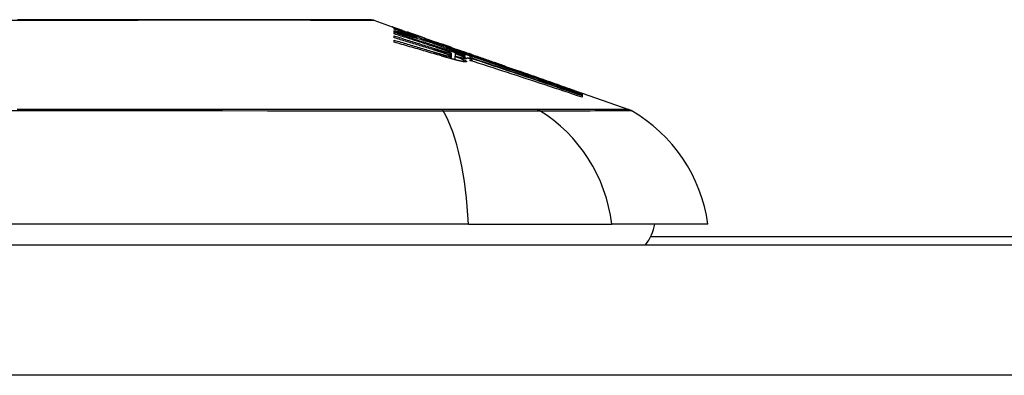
# Model space of a CAD drawing. Header units: inches. Extents: x 11 to 342, y 26 to 169.
# Tile 114 of 218: x 46.51 to 47.257, y 169.082 to 169.351. Entities that reach past the tile are written whole.
import ezdxf

# ---------------------------------------------------------------- set-up
doc = ezdxf.new("R2010")
doc.units = ezdxf.units.IN
doc.header["$MEASUREMENT"] = 0
doc.layers.add('Visible Edges(ANSI)', color=7, linetype='Continuous', lineweight=25)
doc.layers.add('Visible Tangent Edges(ANSI)', color=7, linetype='Continuous', lineweight=25)

msp = doc.modelspace()

# ---------------------------------------------------------------- linework, layer by layer
at = {"layer": 'Visible Edges(ANSI)'}
for p, q in [((46.77872, 169.35095), (46.79553, 169.34506)), ((46.79419, 169.34433), (46.79419, 169.34495)), ((46.79419, 169.34207), (46.79419, 169.34316)), ((46.79419, 169.34066), (46.79419, 169.34179)), ((46.80061, 169.34326), (46.80414, 169.34201)), ((46.80382, 169.34209), (46.80382, 169.34168)), ((46.79419, 169.3377), (46.79419, 169.33906)), ((46.79419, 169.33433), (46.79419, 169.33585)), ((46.81076, 169.33949), (46.81076, 169.33919)), ((46.81107, 169.33808), (46.81107, 169.33724)), ((46.81739, 169.33687), (46.81739, 169.33741)), ((46.82236, 169.33458), (46.82236, 169.33386)), ((46.83023, 169.33292), (46.82671, 169.33415)), ((46.82671, 169.33415), (46.82671, 169.33395)), ((46.82671, 169.33395), (46.82671, 169.33365)), ((46.83375, 169.33035), (46.83375, 169.32965)), ((46.83783, 169.33023), (46.84105, 169.32912)), ((46.8381, 169.33011), (46.8381, 169.3298)), ((46.85003, 169.32457), (46.84434, 169.32666)), ((46.84615, 169.32735), (46.85073, 169.32574)), ((46.83758, 169.32604), (46.83758, 169.3236)), ((46.83758, 169.3236), (46.83758, 169.32174)), ((46.84028, 169.32367), (46.84028, 169.32102)), ((46.84048, 169.32578), (46.84048, 169.32576)), ((46.84048, 169.32576), (46.84048, 169.32362)), ((46.84773, 169.32635), (46.84773, 169.3259)), ((46.84773, 169.32521), (46.84773, 169.32447)), ((46.84773, 169.32416), (46.84773, 169.3234)), ((46.8499, 169.32244), (46.85187, 169.3218)), ((46.85187, 169.32389), (46.85003, 169.32457)), ((46.8508, 169.32572), (46.85073, 169.32574)), ((46.85187, 169.32262), (46.85187, 169.32389)), ((46.85187, 169.3218), (46.85187, 169.3224)), ((46.85187, 169.3218), (46.85187, 169.32156)), ((46.852, 169.32436), (46.852, 169.32504)), ((46.852, 169.32436), (46.852, 169.32419)), ((46.85332, 169.32479), (46.85332, 169.32476)), ((46.85332, 169.32056), (46.85332, 169.31996)), ((46.87876, 169.31593), (46.88932, 169.31223)), ((46.93457, 169.29624), (46.93457, 169.29572)), ((46.9368, 169.29562), (46.97226, 169.28321)), ((46.9368, 169.29561), (46.9368, 169.29495)), ((46.93681, 169.29544), (46.9368, 169.29495)), ((46.9368, 169.29486), (46.9368, 169.29395)), ((46.9368, 169.29382), (46.9368, 169.29256)), ((46.93681, 169.29546), (46.93681, 169.29545)), ((46.93681, 169.29545), (46.93681, 169.29544)), ((46.8506, 169.1963), (45.99322, 169.1963)), ((46.8506, 169.1963), (46.95939, 169.1963)), ((47.03215, 169.1963), (46.95939, 169.1963)), ((47.92191, 169.18655), (46.98862, 169.18655)), ((10.61941, 169.18055), (82.22441, 169.18055))]:
    msp.add_line(p, q, dxfattribs=at)
at = {"layer": 'Visible Edges(ANSI)', "flags": 128}
for points in [[(46.77711, 169.35122), (46.77668, 169.35122), (46.77539, 169.35123), (46.77326, 169.35123), (46.77029, 169.35124), (46.76649, 169.35125), (46.76185, 169.35126), (46.75637, 169.35128), (46.75008, 169.35129), (46.74299, 169.35131), (46.73513, 169.35133), (46.72653, 169.35134), (46.71723, 169.35136), (46.70724, 169.35138), (46.69655, 169.35139), (46.6852, 169.3514), (46.67322, 169.35141), (46.66063, 169.3514), (46.64746, 169.35139), (46.63375, 169.35138), (46.61955, 169.35136), (46.60484, 169.35134), (46.58967, 169.35133), (46.57407, 169.35131), (46.55812, 169.35129), (46.54188, 169.35128), (46.52538, 169.35126), (46.50862, 169.35125)], [(46.79698, 169.34421), (46.79639, 169.34444), (46.79584, 169.34466), (46.79534, 169.34486), (46.79488, 169.34504), (46.79447, 169.3452), (46.79411, 169.34535), (46.7938, 169.34548), (46.79354, 169.34559), (46.79332, 169.34568), (46.79315, 169.34576), (46.79301, 169.34583), (46.79292, 169.34588), (46.79286, 169.34591), (46.79284, 169.34593), (46.79286, 169.34594), (46.79291, 169.34593), (46.793, 169.34591), (46.79313, 169.34587), (46.79331, 169.34582), (46.79353, 169.34575), (46.79379, 169.34566), (46.7941, 169.34556), (46.79446, 169.34544), (46.79486, 169.3453)], [(46.79419, 169.34495), (46.79526, 169.34456), (46.79634, 169.34416), (46.79742, 169.34376), (46.7985, 169.34337), (46.79959, 169.34297), (46.80068, 169.34257), (46.80178, 169.34216), (46.80289, 169.34175), (46.804, 169.34134), (46.80513, 169.34093), (46.80626, 169.34051), (46.80741, 169.34009), (46.80857, 169.33966), (46.80974, 169.33923), (46.81093, 169.3388), (46.81213, 169.33835), (46.81334, 169.33791), (46.81457, 169.33745), (46.81582, 169.33699), (46.81709, 169.33653), (46.81838, 169.33605), (46.81968, 169.33557), (46.82101, 169.33508), (46.82236, 169.33458)], [(46.81107, 169.33808), (46.81034, 169.33835), (46.80961, 169.33862), (46.80888, 169.33889), (46.80815, 169.33916), (46.80743, 169.33943), (46.80671, 169.33969), (46.80599, 169.33996), (46.80528, 169.34022), (46.80456, 169.34049), (46.80385, 169.34075), (46.80315, 169.34101), (46.80244, 169.34127), (46.80174, 169.34153), (46.80104, 169.34179), (46.80034, 169.34205), (46.79965, 169.34231), (46.79896, 169.34256), (46.79827, 169.34282), (46.79758, 169.34307), (46.7969, 169.34333), (46.79622, 169.34358), (46.79554, 169.34383), (46.79486, 169.34408), (46.79419, 169.34433)], [(46.79419, 169.34316), (46.79489, 169.34296), (46.7956, 169.34275), (46.7963, 169.34254), (46.79701, 169.34233), (46.79771, 169.34212), (46.79842, 169.34191), (46.79912, 169.3417), (46.79982, 169.34149), (46.80053, 169.34128), (46.80123, 169.34107), (46.80194, 169.34086), (46.80264, 169.34065), (46.80334, 169.34044), (46.80405, 169.34022), (46.80475, 169.34001), (46.80545, 169.3398), (46.80616, 169.33958), (46.80686, 169.33937), (46.80756, 169.33916), (46.80826, 169.33894), (46.80897, 169.33873), (46.80967, 169.33851), (46.81037, 169.33829), (46.81107, 169.33808)], [(46.82267, 169.33377), (46.82149, 169.33412), (46.82031, 169.33448), (46.81913, 169.33484), (46.81795, 169.33519), (46.81676, 169.33555), (46.81558, 169.3359), (46.81439, 169.33626), (46.81321, 169.33661), (46.81202, 169.33696), (46.81084, 169.33731), (46.80965, 169.33766), (46.80846, 169.338), (46.80728, 169.33835), (46.80609, 169.3387), (46.8049, 169.33904), (46.80371, 169.33938), (46.80252, 169.33972), (46.80133, 169.34006), (46.80014, 169.3404), (46.79895, 169.34074), (46.79776, 169.34107), (46.79657, 169.3414), (46.79538, 169.34174), (46.79419, 169.34207)], [(46.79419, 169.34179), (46.79641, 169.34107), (46.79864, 169.34035), (46.80088, 169.33962), (46.80311, 169.33889), (46.80535, 169.33816), (46.80759, 169.33743), (46.80983, 169.3367), (46.81207, 169.33596), (46.81431, 169.33523), (46.81656, 169.33449), (46.8188, 169.33375), (46.82104, 169.33301), (46.82328, 169.33228), (46.82552, 169.33154), (46.82776, 169.3308), (46.82999, 169.33006), (46.83222, 169.32932), (46.83445, 169.32858), (46.83668, 169.32784), (46.8389, 169.32711), (46.84111, 169.32637), (46.84332, 169.32563), (46.84553, 169.3249), (46.84773, 169.32416)], [(46.79486, 169.3453), (46.79503, 169.34524), (46.7952, 169.34518), (46.79538, 169.34512), (46.79556, 169.34505), (46.79575, 169.34498), (46.79595, 169.34491), (46.79616, 169.34484), (46.79637, 169.34477), (46.79658, 169.34469), (46.79681, 169.34461), (46.79704, 169.34453), (46.79728, 169.34445), (46.79752, 169.34436), (46.79777, 169.34427), (46.79803, 169.34418), (46.79829, 169.34409), (46.79856, 169.34399), (46.79884, 169.34389), (46.79912, 169.34379), (46.7994, 169.34369), (46.7997, 169.34359), (46.8, 169.34348), (46.8003, 169.34337), (46.80061, 169.34326)], [(46.81076, 169.33919), (46.81009, 169.33943), (46.80943, 169.33966), (46.80876, 169.3399), (46.8081, 169.34013), (46.80745, 169.34037), (46.8068, 169.3406), (46.80615, 169.34083), (46.80551, 169.34106), (46.80488, 169.34129), (46.80426, 169.34152), (46.80365, 169.34174), (46.80305, 169.34196), (46.80246, 169.34217), (46.80188, 169.34239), (46.80131, 169.34259), (46.80076, 169.3428), (46.80023, 169.34299), (46.79971, 169.34319), (46.7992, 169.34337), (46.79872, 169.34356), (46.79826, 169.34373), (46.79781, 169.3439), (46.79739, 169.34406), (46.79698, 169.34421)], [(46.80703, 169.34103), (46.80655, 169.3412), (46.80611, 169.34135), (46.8057, 169.34149), (46.80534, 169.34161), (46.80502, 169.34172), (46.80475, 169.34181), (46.80452, 169.34189), (46.80432, 169.34195), (46.80416, 169.342), (46.80403, 169.34204), (46.80394, 169.34207), (46.80387, 169.34209), (46.80383, 169.34209), (46.80382, 169.34209), (46.80384, 169.34207), (46.8039, 169.34204), (46.804, 169.342), (46.80415, 169.34193), (46.80435, 169.34186), (46.80459, 169.34176), (46.80488, 169.34165), (46.80522, 169.34152), (46.80561, 169.34137), (46.80605, 169.34121)], [(46.82526, 169.33069), (46.82397, 169.33111), (46.82268, 169.33153), (46.82139, 169.33194), (46.8201, 169.33236), (46.81881, 169.33278), (46.81751, 169.3332), (46.81622, 169.33362), (46.81492, 169.33403), (46.81363, 169.33445), (46.81233, 169.33487), (46.81104, 169.33528), (46.80974, 169.3357), (46.80845, 169.33612), (46.80715, 169.33653), (46.80585, 169.33695), (46.80456, 169.33736), (46.80326, 169.33778), (46.80196, 169.33819), (46.80067, 169.3386), (46.79937, 169.33902), (46.79807, 169.33943), (46.79678, 169.33984), (46.79548, 169.34025), (46.79419, 169.34066)], [(46.79419, 169.33906), (46.79544, 169.33867), (46.79669, 169.33829), (46.79795, 169.3379), (46.7992, 169.33751), (46.80045, 169.33713), (46.8017, 169.33674), (46.80296, 169.33635), (46.80421, 169.33596), (46.80546, 169.33557), (46.80672, 169.33518), (46.80797, 169.33479), (46.80922, 169.3344), (46.81048, 169.33401), (46.81173, 169.33361), (46.81298, 169.33322), (46.81423, 169.33283), (46.81548, 169.33244), (46.81673, 169.33204), (46.81798, 169.33165), (46.81923, 169.33126), (46.82048, 169.33086), (46.82173, 169.33047), (46.82298, 169.33007), (46.82422, 169.32968)], [(46.82402, 169.32859), (46.82278, 169.32898), (46.82154, 169.32936), (46.8203, 169.32975), (46.81906, 169.33013), (46.81782, 169.33051), (46.81658, 169.33089), (46.81534, 169.33128), (46.81409, 169.33166), (46.81285, 169.33204), (46.81161, 169.33242), (46.81036, 169.3328), (46.80912, 169.33318), (46.80788, 169.33356), (46.80663, 169.33394), (46.80539, 169.33432), (46.80414, 169.3347), (46.8029, 169.33507), (46.80165, 169.33545), (46.80041, 169.33583), (46.79916, 169.3362), (46.79792, 169.33658), (46.79668, 169.33695), (46.79543, 169.33733), (46.79419, 169.3377)], [(46.79419, 169.33585), (46.79545, 169.33548), (46.79672, 169.33511), (46.79799, 169.33474), (46.79925, 169.33437), (46.80052, 169.334), (46.80178, 169.33363), (46.80305, 169.33326), (46.80432, 169.33289), (46.80558, 169.33251), (46.80685, 169.33214), (46.80811, 169.33176), (46.80938, 169.33139), (46.81064, 169.33101), (46.81191, 169.33064), (46.81317, 169.33026), (46.81444, 169.32988), (46.8157, 169.32951), (46.81696, 169.32913), (46.81823, 169.32875), (46.81949, 169.32837), (46.82075, 169.32799), (46.82201, 169.32761), (46.82327, 169.32723), (46.82453, 169.32685)], [(46.83002, 169.32392), (46.82854, 169.32436), (46.82705, 169.3248), (46.82556, 169.32524), (46.82407, 169.32568), (46.82258, 169.32612), (46.82109, 169.32656), (46.8196, 169.327), (46.81811, 169.32744), (46.81661, 169.32787), (46.81512, 169.32831), (46.81363, 169.32875), (46.81213, 169.32918), (46.81064, 169.32962), (46.80914, 169.33005), (46.80765, 169.33048), (46.80615, 169.33091), (46.80466, 169.33134), (46.80316, 169.33177), (46.80167, 169.3322), (46.80017, 169.33263), (46.79867, 169.33306), (46.79718, 169.33348), (46.79568, 169.33391), (46.79419, 169.33433)], [(46.80605, 169.34121), (46.8062, 169.34115), (46.80635, 169.34109), (46.80651, 169.34103), (46.80668, 169.34097), (46.80684, 169.34091), (46.80701, 169.34085), (46.80719, 169.34078), (46.80737, 169.34072), (46.80755, 169.34065), (46.80774, 169.34058), (46.80793, 169.34051), (46.80812, 169.34044), (46.80832, 169.34037), (46.80852, 169.3403), (46.80873, 169.34022), (46.80893, 169.34015), (46.80915, 169.34007), (46.80937, 169.33999), (46.80959, 169.33991), (46.80981, 169.33983), (46.81004, 169.33975), (46.81028, 169.33967), (46.81052, 169.33958), (46.81076, 169.33949)], [(46.81739, 169.33741), (46.81692, 169.33757), (46.81646, 169.33774), (46.81599, 169.3379), (46.81553, 169.33806), (46.81506, 169.33823), (46.8146, 169.33839), (46.81414, 169.33855), (46.81368, 169.33871), (46.81323, 169.33887), (46.81277, 169.33903), (46.81232, 169.33919), (46.81187, 169.33934), (46.81142, 169.3395), (46.81098, 169.33965), (46.81054, 169.33981), (46.81011, 169.33996), (46.80969, 169.34011), (46.80927, 169.34025), (46.80887, 169.34039), (46.80847, 169.34053), (46.80809, 169.34066), (46.80772, 169.34079), (46.80737, 169.34091), (46.80703, 169.34103)], [(46.81739, 169.33734), (46.8179, 169.33716), (46.81839, 169.33699), (46.81888, 169.33682), (46.81934, 169.33666), (46.81979, 169.3365), (46.82021, 169.33635), (46.82062, 169.33621), (46.821, 169.33607), (46.82137, 169.33595), (46.82173, 169.33582), (46.82209, 169.3357), (46.82244, 169.33557), (46.8228, 169.33545), (46.82316, 169.33532), (46.82352, 169.3352), (46.82388, 169.33507), (46.82423, 169.33495), (46.82459, 169.33482), (46.82494, 169.3347), (46.8253, 169.33458), (46.82565, 169.33445), (46.826, 169.33433), (46.82636, 169.33421), (46.82671, 169.33408)], [(46.8293, 169.33277), (46.82881, 169.33294), (46.82832, 169.3331), (46.82783, 169.33327), (46.82733, 169.33344), (46.82684, 169.33361), (46.82635, 169.33378), (46.82585, 169.33394), (46.82536, 169.33411), (46.82487, 169.33428), (46.82437, 169.33445), (46.82387, 169.33462), (46.82338, 169.33479), (46.82288, 169.33497), (46.82238, 169.33514), (46.82189, 169.33531), (46.82139, 169.33548), (46.82089, 169.33565), (46.82039, 169.33583), (46.81989, 169.336), (46.81939, 169.33617), (46.81889, 169.33635), (46.81839, 169.33652), (46.81789, 169.33669), (46.81739, 169.33687)], [(46.82236, 169.33458), (46.82342, 169.33425), (46.82448, 169.33391), (46.82554, 169.33358), (46.8266, 169.33324), (46.82765, 169.3329), (46.82871, 169.33256), (46.82977, 169.33222), (46.83083, 169.33188), (46.83189, 169.33154), (46.83295, 169.3312), (46.83401, 169.33085), (46.83507, 169.33051), (46.83613, 169.33017), (46.83719, 169.32982), (46.83825, 169.32948), (46.8393, 169.32913), (46.84036, 169.32878), (46.84142, 169.32844), (46.84247, 169.32809), (46.84352, 169.32774), (46.84458, 169.3274), (46.84563, 169.32705), (46.84668, 169.3267), (46.84773, 169.32635)], [(46.84773, 169.32447), (46.84672, 169.32484), (46.84571, 169.32522), (46.84471, 169.32559), (46.8437, 169.32596), (46.84269, 169.32634), (46.84169, 169.32671), (46.84068, 169.32708), (46.83967, 169.32746), (46.83866, 169.32783), (46.83764, 169.32821), (46.83662, 169.32859), (46.83559, 169.32897), (46.83456, 169.32935), (46.83352, 169.32974), (46.83248, 169.33012), (46.83143, 169.33051), (46.83037, 169.33091), (46.8293, 169.3313), (46.82822, 169.3317), (46.82714, 169.33211), (46.82604, 169.33251), (46.82493, 169.33293), (46.8238, 169.33334), (46.82267, 169.33377)], [(46.82893, 169.32704), (46.82873, 169.3271), (46.82853, 169.32717), (46.82832, 169.32723), (46.82812, 169.3273), (46.82792, 169.32736), (46.82771, 169.32743), (46.82751, 169.3275), (46.8273, 169.32756), (46.8271, 169.32763), (46.82689, 169.32769), (46.82669, 169.32776), (46.82648, 169.32782), (46.82628, 169.32789), (46.82607, 169.32795), (46.82587, 169.32802), (46.82566, 169.32808), (46.82546, 169.32814), (46.82525, 169.32821), (46.82505, 169.32827), (46.82484, 169.32834), (46.82463, 169.3284), (46.82443, 169.32847), (46.82422, 169.32853), (46.82402, 169.32859)], [(46.82422, 169.32968), (46.82442, 169.32962), (46.82461, 169.32956), (46.82481, 169.32949), (46.82501, 169.32943), (46.8252, 169.32937), (46.8254, 169.32931), (46.8256, 169.32925), (46.82579, 169.32918), (46.82599, 169.32912), (46.82619, 169.32906), (46.82638, 169.329), (46.82658, 169.32894), (46.82677, 169.32887), (46.82697, 169.32881), (46.82717, 169.32875), (46.82736, 169.32869), (46.82756, 169.32863), (46.82776, 169.32856), (46.82795, 169.3285), (46.82815, 169.32844), (46.82835, 169.32838), (46.82854, 169.32832), (46.82874, 169.32826), (46.82893, 169.32819)], [(46.82453, 169.32685), (46.82474, 169.32679), (46.82495, 169.32673), (46.82517, 169.32666), (46.82538, 169.3266), (46.82559, 169.32653), (46.8258, 169.32647), (46.82601, 169.32641), (46.82622, 169.32634), (46.82644, 169.32628), (46.82665, 169.32622), (46.82686, 169.32615), (46.82707, 169.32609), (46.82728, 169.32603), (46.8275, 169.32596), (46.82771, 169.3259), (46.82792, 169.32584), (46.82813, 169.32577), (46.82834, 169.32571), (46.82855, 169.32565), (46.82876, 169.32558), (46.82898, 169.32552), (46.82919, 169.32546), (46.8294, 169.3254), (46.82961, 169.32533)], [(46.83163, 169.32855), (46.83138, 169.32863), (46.83113, 169.32872), (46.83088, 169.32881), (46.83062, 169.3289), (46.83036, 169.32899), (46.8301, 169.32908), (46.82984, 169.32917), (46.82957, 169.32926), (46.82931, 169.32935), (46.82904, 169.32944), (46.82877, 169.32953), (46.82851, 169.32962), (46.82824, 169.32971), (46.82797, 169.3298), (46.8277, 169.32989), (46.82743, 169.32998), (46.82716, 169.33007), (46.82689, 169.33016), (46.82662, 169.33025), (46.82634, 169.33034), (46.82607, 169.33043), (46.8258, 169.33051), (46.82553, 169.3306), (46.82526, 169.33069)], [(46.82671, 169.33395), (46.82709, 169.33382), (46.82746, 169.33369), (46.82784, 169.33356), (46.82822, 169.33343), (46.8286, 169.3333), (46.82898, 169.33317), (46.82936, 169.33304), (46.82974, 169.33291), (46.83011, 169.33278), (46.83048, 169.33265), (46.83085, 169.33252), (46.83121, 169.3324), (46.83158, 169.33228), (46.83193, 169.33215), (46.83228, 169.33203), (46.83263, 169.33192), (46.83297, 169.3318), (46.83331, 169.33168), (46.83364, 169.33157), (46.83397, 169.33146), (46.83429, 169.33135), (46.8346, 169.33125), (46.8349, 169.33114), (46.8352, 169.33104)], [(46.82893, 169.32819), (46.82912, 169.32814), (46.8293, 169.32808), (46.82948, 169.32802), (46.82967, 169.32796), (46.82985, 169.32791), (46.83003, 169.32785), (46.83021, 169.3278), (46.83039, 169.32774), (46.83057, 169.32768), (46.83076, 169.32763), (46.83094, 169.32757), (46.83112, 169.32752), (46.83129, 169.32746), (46.83147, 169.32741), (46.83165, 169.32736), (46.83183, 169.3273), (46.83201, 169.32725), (46.83218, 169.3272), (46.83236, 169.32714), (46.83254, 169.32709), (46.83271, 169.32704), (46.83289, 169.32699), (46.83306, 169.32694), (46.83323, 169.32689)], [(46.83328, 169.32557), (46.83311, 169.32563), (46.83294, 169.32569), (46.83277, 169.32575), (46.8326, 169.32581), (46.83243, 169.32587), (46.83225, 169.32593), (46.83207, 169.32599), (46.8319, 169.32605), (46.83172, 169.32611), (46.83154, 169.32617), (46.83136, 169.32624), (46.83118, 169.3263), (46.83099, 169.32636), (46.83081, 169.32642), (46.83063, 169.32648), (46.83044, 169.32654), (46.83026, 169.3266), (46.83007, 169.32667), (46.82988, 169.32673), (46.82969, 169.32679), (46.82951, 169.32685), (46.82932, 169.32691), (46.82913, 169.32697), (46.82893, 169.32704)], [(46.83945, 169.32935), (46.83906, 169.32948), (46.83867, 169.32961), (46.83827, 169.32974), (46.83788, 169.32987), (46.83748, 169.33001), (46.83707, 169.33014), (46.83666, 169.33028), (46.83625, 169.33042), (46.83584, 169.33056), (46.83542, 169.3307), (46.835, 169.33084), (46.83458, 169.33098), (46.83416, 169.33112), (46.83373, 169.33127), (46.8333, 169.33141), (46.83286, 169.33156), (46.83243, 169.33171), (46.83199, 169.33186), (46.83154, 169.33201), (46.8311, 169.33216), (46.83065, 169.33231), (46.8302, 169.33246), (46.82975, 169.33261), (46.8293, 169.33277)], [(46.83396, 169.33161), (46.83382, 169.33166), (46.83367, 169.33171), (46.83353, 169.33176), (46.83338, 169.33181), (46.83324, 169.33186), (46.83309, 169.33192), (46.83294, 169.33197), (46.83279, 169.33202), (46.83264, 169.33207), (46.83249, 169.33213), (46.83233, 169.33218), (46.83218, 169.33223), (46.83202, 169.33229), (46.83187, 169.33234), (46.83171, 169.3324), (46.83155, 169.33246), (46.83139, 169.33251), (46.83123, 169.33257), (46.83106, 169.33263), (46.8309, 169.33268), (46.83073, 169.33274), (46.83057, 169.3328), (46.8304, 169.33286), (46.83023, 169.33292)], [(46.83536, 169.32716), (46.83523, 169.32721), (46.8351, 169.32726), (46.83497, 169.32731), (46.83483, 169.32736), (46.83469, 169.32742), (46.83455, 169.32747), (46.83441, 169.32753), (46.83426, 169.32758), (46.83411, 169.32764), (46.83395, 169.3277), (46.8338, 169.32776), (46.83364, 169.32781), (46.83348, 169.32787), (46.83332, 169.32793), (46.83316, 169.32799), (46.83299, 169.32805), (46.83283, 169.32811), (46.83266, 169.32818), (46.83249, 169.32824), (46.83232, 169.3283), (46.83215, 169.32836), (46.83198, 169.32842), (46.8318, 169.32848), (46.83163, 169.32855)], [(46.83323, 169.32689), (46.83339, 169.32684), (46.83355, 169.3268), (46.8337, 169.32675), (46.83386, 169.32671), (46.83401, 169.32667), (46.83416, 169.32662), (46.8343, 169.32658), (46.83445, 169.32654), (46.83459, 169.32651), (46.83473, 169.32647), (46.83487, 169.32643), (46.83501, 169.32639), (46.83514, 169.32636), (46.83527, 169.32633), (46.83539, 169.32629), (46.83552, 169.32626), (46.83564, 169.32623), (46.83575, 169.3262), (46.83587, 169.32618), (46.83598, 169.32615), (46.83609, 169.32613), (46.83619, 169.3261), (46.83629, 169.32608), (46.83639, 169.32606)], [(46.84773, 169.3259), (46.84715, 169.32609), (46.84657, 169.32627), (46.84599, 169.32646), (46.84541, 169.32665), (46.84482, 169.32684), (46.84424, 169.32702), (46.84366, 169.32721), (46.84308, 169.3274), (46.84249, 169.32758), (46.84191, 169.32777), (46.84133, 169.32795), (46.84075, 169.32814), (46.84016, 169.32833), (46.83958, 169.32851), (46.839, 169.3287), (46.83842, 169.32888), (46.83783, 169.32907), (46.83725, 169.32925), (46.83667, 169.32943), (46.83608, 169.32962), (46.8355, 169.3298), (46.83492, 169.32999), (46.83433, 169.33017), (46.83375, 169.33035)], [(46.83375, 169.33035), (46.83431, 169.33015), (46.83488, 169.32994), (46.83545, 169.32973), (46.83601, 169.32952), (46.83659, 169.32931), (46.83716, 169.3291), (46.83773, 169.32889), (46.83831, 169.32867), (46.83889, 169.32846), (46.83947, 169.32825), (46.84005, 169.32803), (46.84064, 169.32782), (46.84122, 169.3276), (46.84181, 169.32739), (46.8424, 169.32717), (46.84298, 169.32696), (46.84357, 169.32674), (46.84417, 169.32652), (46.84476, 169.3263), (46.84535, 169.32609), (46.84594, 169.32587), (46.84654, 169.32565), (46.84714, 169.32543), (46.84773, 169.32521)], [(46.83691, 169.33057), (46.83682, 169.3306), (46.83672, 169.33063), (46.83662, 169.33067), (46.83652, 169.3307), (46.83642, 169.33074), (46.83631, 169.33078), (46.8362, 169.33082), (46.83609, 169.33086), (46.83598, 169.3309), (46.83586, 169.33094), (46.83574, 169.33098), (46.83562, 169.33102), (46.8355, 169.33107), (46.83537, 169.33111), (46.83524, 169.33116), (46.83511, 169.3312), (46.83497, 169.33125), (46.83484, 169.3313), (46.8347, 169.33135), (46.83455, 169.3314), (46.83441, 169.33145), (46.83426, 169.3315), (46.83411, 169.33156), (46.83396, 169.33161)], [(46.8352, 169.33104), (46.83563, 169.3309), (46.83602, 169.33077), (46.83638, 169.33065), (46.8367, 169.33054), (46.83698, 169.33045), (46.83723, 169.33037), (46.83744, 169.3303), (46.83762, 169.33025), (46.83777, 169.3302), (46.83789, 169.33016), (46.83798, 169.33014), (46.83804, 169.33012), (46.83808, 169.33011), (46.8381, 169.33011), (46.8381, 169.33012), (46.83807, 169.33013), (46.83803, 169.33015), (46.83796, 169.33018), (46.83787, 169.33022), (46.83774, 169.33026), (46.83759, 169.33032), (46.8374, 169.33039), (46.83717, 169.33047), (46.83691, 169.33057)], [(46.83712, 169.32637), (46.83707, 169.32639), (46.83703, 169.32642), (46.83698, 169.32644), (46.83692, 169.32647), (46.83687, 169.3265), (46.83681, 169.32653), (46.83675, 169.32656), (46.83669, 169.32659), (46.83662, 169.32662), (46.83655, 169.32665), (46.83648, 169.32668), (46.83641, 169.32671), (46.83633, 169.32675), (46.83625, 169.32678), (46.83617, 169.32682), (46.83609, 169.32685), (46.836, 169.32689), (46.83591, 169.32692), (46.83583, 169.32696), (46.83574, 169.327), (46.83564, 169.32704), (46.83555, 169.32708), (46.83545, 169.32712), (46.83536, 169.32716)], [(46.84654, 169.32703), (46.84632, 169.3271), (46.8461, 169.32717), (46.84586, 169.32724), (46.84562, 169.32732), (46.84538, 169.3274), (46.84512, 169.32748), (46.84487, 169.32757), (46.8446, 169.32765), (46.84432, 169.32774), (46.84404, 169.32783), (46.84376, 169.32793), (46.84346, 169.32802), (46.84316, 169.32812), (46.84285, 169.32822), (46.84254, 169.32833), (46.84222, 169.32843), (46.84189, 169.32854), (46.84156, 169.32865), (46.84122, 169.32876), (46.84088, 169.32888), (46.84053, 169.32899), (46.84017, 169.32911), (46.83981, 169.32923), (46.83945, 169.32935)], [(46.84105, 169.32912), (46.84136, 169.32901), (46.84167, 169.3289), (46.84197, 169.3288), (46.84227, 169.32869), (46.84256, 169.32859), (46.84285, 169.32849), (46.84313, 169.3284), (46.84341, 169.3283), (46.84368, 169.32821), (46.84394, 169.32812), (46.8442, 169.32803), (46.84445, 169.32794), (46.8447, 169.32785), (46.84494, 169.32777), (46.84517, 169.32769), (46.8454, 169.32761), (46.84562, 169.32753), (46.84584, 169.32746), (46.84605, 169.32738), (46.84625, 169.32731), (46.84645, 169.32724), (46.84664, 169.32717), (46.84683, 169.32711), (46.84701, 169.32704)], [(46.8443, 169.32682), (46.84462, 169.32672), (46.84495, 169.32662), (46.84527, 169.32652), (46.84559, 169.32642), (46.84591, 169.32631), (46.84623, 169.32621), (46.84655, 169.32611), (46.84687, 169.32601), (46.84719, 169.3259), (46.84751, 169.3258), (46.84783, 169.3257), (46.84816, 169.3256), (46.84848, 169.32549), (46.8488, 169.32539), (46.84912, 169.32529), (46.84944, 169.32518), (46.84976, 169.32508), (46.85008, 169.32498), (46.8504, 169.32487), (46.85072, 169.32477), (46.85104, 169.32467), (46.85136, 169.32457), (46.85168, 169.32446), (46.852, 169.32436)], [(46.9368, 169.29495), (46.93308, 169.29623), (46.92933, 169.29753), (46.92556, 169.29884), (46.92177, 169.30015), (46.91795, 169.30147), (46.91412, 169.30279), (46.91027, 169.30412), (46.90641, 169.30546), (46.90253, 169.3068), (46.89864, 169.30814), (46.89475, 169.30948), (46.89085, 169.31083), (46.88694, 169.31217), (46.88304, 169.31352), (46.87913, 169.31487), (46.87522, 169.31621), (46.87132, 169.31755), (46.86743, 169.31889), (46.86354, 169.32023), (46.85966, 169.32156), (46.8558, 169.32288), (46.85195, 169.3242), (46.84812, 169.32552), (46.8443, 169.32682)], [(46.84434, 169.32666), (46.84816, 169.32535), (46.85199, 169.32404), (46.85584, 169.32273), (46.8597, 169.3214), (46.86357, 169.32008), (46.86746, 169.31874), (46.87135, 169.31741), (46.87525, 169.31607), (46.87915, 169.31473), (46.88306, 169.31339), (46.88696, 169.31205), (46.89087, 169.3107), (46.89476, 169.30936), (46.89866, 169.30802), (46.90254, 169.30668), (46.90642, 169.30535), (46.91028, 169.30402), (46.91413, 169.30269), (46.91796, 169.30137), (46.92177, 169.30005), (46.92556, 169.29874), (46.92934, 169.29744), (46.93308, 169.29614), (46.9368, 169.29486)], [(46.84701, 169.32704), (46.84738, 169.32691), (46.84772, 169.32679), (46.84803, 169.32668), (46.84829, 169.32659), (46.84852, 169.3265), (46.84872, 169.32643), (46.84887, 169.32637), (46.849, 169.32632), (46.84909, 169.32628), (46.84915, 169.32626), (46.84918, 169.32624), (46.84918, 169.32623), (46.84915, 169.32624), (46.84909, 169.32625), (46.849, 169.32627), (46.84887, 169.32631), (46.84871, 169.32635), (46.84852, 169.32641), (46.84828, 169.32648), (46.84801, 169.32656), (46.84771, 169.32666), (46.84736, 169.32677), (46.84697, 169.32689), (46.84654, 169.32703)], [(46.82961, 169.32533), (46.82979, 169.32528), (46.82996, 169.32523), (46.83014, 169.32518), (46.83032, 169.32512), (46.8305, 169.32507), (46.83068, 169.32502), (46.83085, 169.32497), (46.83103, 169.32492), (46.83121, 169.32487), (46.83138, 169.32482), (46.83156, 169.32477), (46.83173, 169.32472), (46.8319, 169.32467), (46.83208, 169.32462), (46.83225, 169.32457), (46.83242, 169.32452), (46.83259, 169.32448), (46.83276, 169.32443), (46.83293, 169.32438), (46.8331, 169.32434), (46.83326, 169.3243), (46.83343, 169.32425), (46.83359, 169.32421), (46.83375, 169.32417)], [(46.83888, 169.32139), (46.83853, 169.32148), (46.83817, 169.32158), (46.83782, 169.32168), (46.83746, 169.32178), (46.8371, 169.32188), (46.83673, 169.32198), (46.83637, 169.32208), (46.836, 169.32218), (46.83563, 169.32229), (46.83526, 169.32239), (46.83489, 169.3225), (46.83451, 169.3226), (46.83414, 169.32271), (46.83376, 169.32282), (46.83339, 169.32293), (46.83301, 169.32304), (46.83263, 169.32315), (46.83226, 169.32326), (46.83188, 169.32337), (46.83151, 169.32348), (46.83113, 169.32359), (46.83076, 169.3237), (46.83039, 169.32381), (46.83002, 169.32392)], [(46.83639, 169.32436), (46.83629, 169.32441), (46.83619, 169.32445), (46.83609, 169.3245), (46.83598, 169.32454), (46.83587, 169.32459), (46.83576, 169.32463), (46.83564, 169.32468), (46.83552, 169.32473), (46.8354, 169.32477), (46.83528, 169.32482), (46.83515, 169.32487), (46.83502, 169.32492), (46.83489, 169.32497), (46.83475, 169.32503), (46.83462, 169.32508), (46.83448, 169.32513), (46.83434, 169.32518), (46.83419, 169.32524), (46.83405, 169.32529), (46.8339, 169.32535), (46.83375, 169.3254), (46.8336, 169.32546), (46.83344, 169.32551), (46.83328, 169.32557)], [(46.83375, 169.32417), (46.83389, 169.32413), (46.83404, 169.32409), (46.83418, 169.32406), (46.83431, 169.32402), (46.83445, 169.32399), (46.83458, 169.32395), (46.83472, 169.32392), (46.83484, 169.32389), (46.83497, 169.32386), (46.8351, 169.32383), (46.83522, 169.3238), (46.83534, 169.32377), (46.83546, 169.32375), (46.83557, 169.32372), (46.83568, 169.3237), (46.83579, 169.32368), (46.83589, 169.32365), (46.83599, 169.32363), (46.83609, 169.32361), (46.83619, 169.3236), (46.83628, 169.32358), (46.83637, 169.32356), (46.83646, 169.32355), (46.83655, 169.32353)], [(46.83639, 169.32606), (46.83654, 169.32603), (46.83668, 169.326), (46.83681, 169.32598), (46.83692, 169.32596), (46.83703, 169.32595), (46.83712, 169.32593), (46.8372, 169.32593), (46.83727, 169.32592), (46.83733, 169.32592), (46.83739, 169.32593), (46.83743, 169.32593), (46.83747, 169.32594), (46.8375, 169.32595), (46.83753, 169.32596), (46.83755, 169.32597), (46.83757, 169.32599), (46.83758, 169.326), (46.83758, 169.32602), (46.83758, 169.32605), (46.83756, 169.32608), (46.83751, 169.32612), (46.83742, 169.32618), (46.8373, 169.32626), (46.83712, 169.32637)], [(46.83655, 169.32353), (46.83671, 169.32351), (46.83686, 169.32349), (46.83699, 169.32347), (46.8371, 169.32346), (46.8372, 169.32346), (46.83729, 169.32346), (46.83736, 169.32347), (46.83742, 169.32347), (46.83747, 169.32349), (46.83751, 169.3235), (46.83754, 169.32352), (46.83756, 169.32354), (46.83758, 169.32357), (46.83758, 169.3236), (46.83758, 169.32363), (46.83756, 169.32368), (46.83752, 169.32373), (46.83745, 169.32379), (46.83736, 169.32387), (46.83723, 169.32395), (46.83708, 169.32404), (46.83689, 169.32413), (46.83666, 169.32424), (46.83639, 169.32436)], [(46.84483, 169.31992), (46.84463, 169.31996), (46.84442, 169.32001), (46.8442, 169.32006), (46.84398, 169.32011), (46.84376, 169.32016), (46.84354, 169.32021), (46.8433, 169.32026), (46.84307, 169.32032), (46.84283, 169.32038), (46.84259, 169.32044), (46.84234, 169.3205), (46.84209, 169.32056), (46.84184, 169.32062), (46.84158, 169.32069), (46.84132, 169.32075), (46.84106, 169.32082), (46.84079, 169.32089), (46.84052, 169.32096), (46.84025, 169.32103), (46.83998, 169.3211), (46.83971, 169.32117), (46.83943, 169.32124), (46.83916, 169.32132), (46.83888, 169.32139)], [(46.84028, 169.32367), (46.84058, 169.32356), (46.84089, 169.32345), (46.84119, 169.32334), (46.84148, 169.32323), (46.84177, 169.32312), (46.84206, 169.32301), (46.84234, 169.3229), (46.84262, 169.3228), (46.84289, 169.32269), (46.84316, 169.32259), (46.84343, 169.32249), (46.84369, 169.32238), (46.84394, 169.32228), (46.84419, 169.32218), (46.84444, 169.32209), (46.84468, 169.32199), (46.84492, 169.32189), (46.84516, 169.3218), (46.84539, 169.3217), (46.84562, 169.32161), (46.84584, 169.32151), (46.84606, 169.32142), (46.84628, 169.32133), (46.84649, 169.32124)], [(46.84721, 169.32192), (46.84703, 169.32195), (46.84684, 169.32199), (46.84664, 169.32203), (46.84643, 169.32208), (46.8462, 169.32212), (46.84597, 169.32218), (46.84572, 169.32223), (46.84546, 169.32229), (46.84519, 169.32236), (46.84491, 169.32243), (46.84462, 169.3225), (46.84433, 169.32257), (46.84402, 169.32265), (46.84371, 169.32273), (46.84339, 169.32282), (46.84306, 169.3229), (46.84273, 169.32299), (46.84239, 169.32308), (46.84205, 169.32318), (46.8417, 169.32327), (46.84135, 169.32337), (46.841, 169.32347), (46.84064, 169.32357), (46.84028, 169.32367)], [(46.84773, 169.3234), (46.84743, 169.3235), (46.84713, 169.3236), (46.84683, 169.32369), (46.84652, 169.32379), (46.84622, 169.32389), (46.84592, 169.32399), (46.84562, 169.32409), (46.84532, 169.32419), (46.84501, 169.32429), (46.84471, 169.32439), (46.84441, 169.32449), (46.84411, 169.32459), (46.84381, 169.32469), (46.8435, 169.32479), (46.8432, 169.32489), (46.8429, 169.32498), (46.8426, 169.32508), (46.84229, 169.32518), (46.84199, 169.32528), (46.84169, 169.32538), (46.84139, 169.32548), (46.84109, 169.32558), (46.84078, 169.32568), (46.84048, 169.32578)], [(46.84048, 169.32576), (46.8408, 169.32565), (46.84112, 169.32553), (46.84144, 169.32541), (46.84175, 169.32529), (46.84206, 169.32518), (46.84236, 169.32506), (46.84266, 169.32495), (46.84295, 169.32483), (46.84324, 169.32472), (46.84353, 169.32461), (46.84381, 169.3245), (46.84408, 169.3244), (46.84435, 169.32429), (46.84461, 169.32419), (46.84487, 169.32408), (46.84512, 169.32398), (46.84537, 169.32388), (46.8456, 169.32379), (46.84584, 169.32369), (46.84606, 169.3236), (46.84628, 169.3235), (46.8465, 169.32341), (46.8467, 169.32332), (46.8469, 169.32324)], [(46.84815, 169.3194), (46.84806, 169.3194), (46.84797, 169.31941), (46.84788, 169.31941), (46.84778, 169.31942), (46.84768, 169.31943), (46.84757, 169.31944), (46.84746, 169.31945), (46.84734, 169.31947), (46.84722, 169.31948), (46.84709, 169.3195), (46.84696, 169.31952), (46.84683, 169.31954), (46.84669, 169.31956), (46.84654, 169.31959), (46.84639, 169.31961), (46.84624, 169.31964), (46.84608, 169.31967), (46.84592, 169.3197), (46.84575, 169.31973), (46.84557, 169.31977), (46.8454, 169.3198), (46.84521, 169.31984), (46.84503, 169.31988), (46.84483, 169.31992)], [(46.84649, 169.32124), (46.84672, 169.32114), (46.84694, 169.32105), (46.84715, 169.32095), (46.84735, 169.32086), (46.84754, 169.32077), (46.84772, 169.32069), (46.84789, 169.32061), (46.84804, 169.32053), (46.84819, 169.32045), (46.84833, 169.32038), (46.84846, 169.32031), (46.84857, 169.32024), (46.84869, 169.32017), (46.84882, 169.32008), (46.84894, 169.31999), (46.84905, 169.31989), (46.84913, 169.31979), (46.84917, 169.3197), (46.84917, 169.31961), (46.8491, 169.31952), (46.84896, 169.31946), (46.84876, 169.31942), (46.84849, 169.3194), (46.84815, 169.3194)], [(46.8469, 169.32324), (46.84735, 169.32304), (46.84775, 169.32285), (46.8481, 169.32268), (46.8484, 169.32253), (46.84865, 169.32239), (46.84884, 169.32226), (46.84899, 169.32216), (46.84909, 169.32207), (46.84915, 169.32199), (46.84918, 169.32193), (46.84918, 169.32188), (46.84916, 169.32184), (46.84912, 169.32181), (46.84905, 169.32178), (46.84897, 169.32176), (46.84887, 169.32175), (46.84874, 169.32175), (46.84859, 169.32175), (46.84842, 169.32176), (46.84822, 169.32178), (46.848, 169.3218), (46.84776, 169.32183), (46.8475, 169.32187), (46.84721, 169.32192)], [(46.85052, 169.32218), (46.85049, 169.32219), (46.85047, 169.3222), (46.85044, 169.32221), (46.85042, 169.32222), (46.85039, 169.32223), (46.85037, 169.32224), (46.85034, 169.32225), (46.85032, 169.32226), (46.85029, 169.32227), (46.85026, 169.32229), (46.85024, 169.3223), (46.85021, 169.32231), (46.85019, 169.32232), (46.85016, 169.32233), (46.85014, 169.32234), (46.85011, 169.32235), (46.85008, 169.32236), (46.85006, 169.32237), (46.85003, 169.32239), (46.85001, 169.3224), (46.84998, 169.32241), (46.84995, 169.32242), (46.84993, 169.32243), (46.8499, 169.32244)], [(46.85165, 169.32049), (46.85189, 169.32046), (46.85212, 169.32043), (46.85233, 169.32041), (46.85252, 169.3204), (46.85269, 169.32039), (46.85284, 169.32039), (46.85296, 169.32039), (46.85307, 169.3204), (46.85316, 169.32042), (46.85323, 169.32045), (46.85328, 169.32048), (46.85331, 169.32052), (46.85332, 169.32057), (46.8533, 169.32064), (46.85324, 169.32072), (46.85314, 169.32082), (46.85298, 169.32094), (46.85278, 169.32107), (46.85253, 169.32122), (46.85222, 169.32138), (46.85187, 169.32156), (46.85147, 169.32175), (46.85102, 169.32195), (46.85052, 169.32218)], [(46.8531, 169.32483), (46.85317, 169.32481), (46.85323, 169.3248), (46.85327, 169.32479), (46.8533, 169.32479), (46.85332, 169.32479), (46.85332, 169.32479), (46.85331, 169.3248), (46.85328, 169.32481), (46.85324, 169.32483), (46.85319, 169.32485), (46.85312, 169.32488), (46.85304, 169.32492), (46.85294, 169.32495), (46.85282, 169.325), (46.85269, 169.32504), (46.85255, 169.3251), (46.85238, 169.32516), (46.85221, 169.32522), (46.85201, 169.32529), (46.8518, 169.32537), (46.85158, 169.32545), (46.85133, 169.32553), (46.85108, 169.32562), (46.8508, 169.32572)], [(46.9368, 169.29256), (46.93333, 169.29372), (46.92985, 169.29488), (46.92635, 169.29605), (46.92283, 169.29721), (46.91931, 169.29838), (46.91578, 169.29955), (46.91223, 169.30073), (46.90868, 169.3019), (46.90512, 169.30308), (46.90156, 169.30425), (46.89799, 169.30543), (46.89442, 169.3066), (46.89084, 169.30778), (46.88726, 169.30895), (46.88368, 169.31012), (46.88011, 169.31129), (46.87653, 169.31245), (46.87296, 169.31361), (46.86939, 169.31477), (46.86583, 169.31592), (46.86227, 169.31707), (46.85872, 169.31822), (46.85518, 169.31936), (46.85165, 169.32049)], [(46.9368, 169.29395), (46.93335, 169.29513), (46.92988, 169.29631), (46.9264, 169.2975), (46.9229, 169.29869), (46.91939, 169.29988), (46.91587, 169.30108), (46.91233, 169.30228), (46.90879, 169.30348), (46.90523, 169.30468), (46.90167, 169.30589), (46.89811, 169.3071), (46.89454, 169.3083), (46.89097, 169.30951), (46.88739, 169.31071), (46.88382, 169.31192), (46.88025, 169.31312), (46.87668, 169.31432), (46.87311, 169.31552), (46.86955, 169.31671), (46.86599, 169.3179), (46.86245, 169.31909), (46.85891, 169.32027), (46.85538, 169.32145), (46.85187, 169.32262)], [(46.85187, 169.3224), (46.85538, 169.32124), (46.85891, 169.32006), (46.86245, 169.31888), (46.866, 169.3177), (46.86955, 169.31651), (46.87311, 169.31532), (46.87668, 169.31413), (46.88025, 169.31293), (46.88382, 169.31173), (46.88739, 169.31053), (46.89097, 169.30933), (46.89454, 169.30813), (46.89811, 169.30693), (46.90167, 169.30572), (46.90523, 169.30452), (46.90878, 169.30332), (46.91233, 169.30212), (46.91586, 169.30093), (46.91939, 169.29973), (46.9229, 169.29854), (46.9264, 169.29735), (46.92988, 169.29617), (46.93335, 169.29499), (46.9368, 169.29382)], [(46.852, 169.32504), (46.85541, 169.32385), (46.85883, 169.32266), (46.86227, 169.32146), (46.86571, 169.32026), (46.86917, 169.31906), (46.87263, 169.31785), (46.8761, 169.31664), (46.87958, 169.31543), (46.88305, 169.31422), (46.88653, 169.313), (46.89001, 169.31179), (46.89349, 169.31058), (46.89696, 169.30936), (46.90044, 169.30815), (46.9039, 169.30694), (46.90736, 169.30574), (46.91081, 169.30453), (46.91425, 169.30333), (46.91767, 169.30214), (46.92108, 169.30095), (46.92448, 169.29976), (46.92786, 169.29858), (46.93123, 169.29741), (46.93457, 169.29624)], [(46.87876, 169.31593), (46.8777, 169.3163), (46.87664, 169.31667), (46.87557, 169.31705), (46.87451, 169.31742), (46.87344, 169.31779), (46.87237, 169.31816), (46.8713, 169.31854), (46.87024, 169.31891), (46.86916, 169.31928), (46.86809, 169.31965), (46.86702, 169.32002), (46.86595, 169.3204), (46.86488, 169.32077), (46.86381, 169.32114), (46.86273, 169.32151), (46.86166, 169.32188), (46.86059, 169.32225), (46.85952, 169.32262), (46.85845, 169.32299), (46.85737, 169.32336), (46.8563, 169.32373), (46.85524, 169.3241), (46.85417, 169.32447), (46.8531, 169.32483)], [(46.93457, 169.29624), (46.93278, 169.29688), (46.93097, 169.29752), (46.92914, 169.29817), (46.92731, 169.29882), (46.92546, 169.29948), (46.92361, 169.30014), (46.92174, 169.3008), (46.91987, 169.30147), (46.91798, 169.30213), (46.91609, 169.3028), (46.91419, 169.30348), (46.91229, 169.30415), (46.91038, 169.30482), (46.90847, 169.3055), (46.90656, 169.30618), (46.90464, 169.30685), (46.90272, 169.30753), (46.9008, 169.3082), (46.89889, 169.30888), (46.89697, 169.30955), (46.89505, 169.31023), (46.89314, 169.3109), (46.89123, 169.31157), (46.88932, 169.31223)], [(46.91784, 169.30219), (46.91863, 169.30191), (46.91942, 169.30164), (46.92021, 169.30137), (46.921, 169.30109), (46.9218, 169.30082), (46.92259, 169.30055), (46.92338, 169.30027), (46.92417, 169.3), (46.92496, 169.29972), (46.92575, 169.29945), (46.92655, 169.29918), (46.92734, 169.2989), (46.92813, 169.29863), (46.92892, 169.29835), (46.92971, 169.29808), (46.9305, 169.2978), (46.93129, 169.29753), (46.93208, 169.29726), (46.93287, 169.29698), (46.93365, 169.29671), (46.93444, 169.29643), (46.93523, 169.29616), (46.93602, 169.29588), (46.9368, 169.29561)], [(46.9368, 169.29562), (46.9368, 169.29562), (46.9368, 169.29562), (46.9368, 169.29561), (46.9368, 169.29561), (46.9368, 169.29561), (46.9368, 169.29561), (46.9368, 169.2956), (46.9368, 169.2956), (46.9368, 169.29559), (46.9368, 169.29559), (46.9368, 169.29558), (46.9368, 169.29558), (46.9368, 169.29557), (46.9368, 169.29556), (46.9368, 169.29556), (46.9368, 169.29555), (46.93681, 169.29554), (46.93681, 169.29553), (46.93681, 169.29552), (46.93681, 169.29551), (46.93681, 169.2955), (46.93681, 169.29548), (46.93681, 169.29547), (46.93681, 169.29546)]]:
    msp.add_lwpolyline(points, dxfattribs=at)
at = {"layer": 'Visible Edges(ANSI)'}
for centre, radius, start, end in [((46.7771, 169.3463), 0.00492, 70.70995, 89.82686), ((46.96901, 169.27392), 0.00984, 60.18311, 70.70995), ((46.91517, 169.17998), 0.11811, 7.9413, 60.18311), ((46.95341, 169.20418), 0.03937, 323.1301, 348.46304)]:
    msp.add_arc(centre, radius, start, end, dxfattribs=at)
at = {"layer": 'Visible Tangent Edges(ANSI)'}
for p, q in [((46.79486, 169.3453), (46.79486, 169.34504)), ((46.80061, 169.34326), (46.80061, 169.34285)), ((46.80605, 169.34121), (46.80605, 169.34087)), ((46.82422, 169.32968), (46.82422, 169.32853)), ((46.82453, 169.32685), (46.82453, 169.32555)), ((46.82893, 169.32819), (46.82893, 169.32704)), ((46.83323, 169.32689), (46.83323, 169.32559)), ((46.8352, 169.33104), (46.8352, 169.33077)), ((46.84105, 169.32912), (46.84105, 169.32882)), ((46.84701, 169.32704), (46.84701, 169.32688)), ((46.82961, 169.32533), (46.82961, 169.32404)), ((46.83375, 169.32417), (46.83375, 169.32282)), ((46.83639, 169.32606), (46.83639, 169.32436)), ((46.83655, 169.32353), (46.83655, 169.32203)), ((46.84649, 169.32124), (46.84649, 169.3196)), ((46.8469, 169.32324), (46.8469, 169.32198)), ((46.83072, 169.28324), (46.83025, 169.28324)), ((46.90264, 169.28324), (46.90247, 169.28324)), ((82.22441, 169.08155), (10.61941, 169.08155))]:
    msp.add_line(p, q, dxfattribs=at)
at = {"layer": 'Visible Tangent Edges(ANSI)', "flags": 128}
for points in [[(46.50412, 169.351), (46.51417, 169.35101), (46.52412, 169.35102), (46.53397, 169.35104), (46.54374, 169.35105), (46.55341, 169.35107), (46.56299, 169.35108), (46.57246, 169.3511), (46.5818, 169.35112), (46.591, 169.35113), (46.60005, 169.35115), (46.60894, 169.35117), (46.61766, 169.35118), (46.62621, 169.3512), (46.63459, 169.35122), (46.64278, 169.35123), (46.65079, 169.35125)], [(46.65079, 169.35125), (46.65279, 169.35125), (46.65479, 169.35126), (46.65677, 169.35126), (46.65874, 169.35126), (46.6607, 169.35127), (46.66265, 169.35127), (46.66458, 169.35127), (46.6665, 169.35127), (46.66841, 169.35127), (46.6703, 169.35127), (46.67218, 169.35127), (46.67404, 169.35127), (46.6759, 169.35127), (46.67774, 169.35127), (46.67956, 169.35127), (46.68138, 169.35127), (46.68317, 169.35127), (46.68496, 169.35127), (46.68673, 169.35127), (46.68849, 169.35126), (46.69023, 169.35126), (46.69196, 169.35126), (46.69367, 169.35125), (46.69537, 169.35125)], [(46.69537, 169.35125), (46.70189, 169.35123), (46.70817, 169.35122), (46.71422, 169.3512), (46.72003, 169.35118), (46.72559, 169.35117), (46.73089, 169.35115), (46.73594, 169.35113), (46.74074, 169.35112), (46.74526, 169.3511), (46.74952, 169.35108), (46.7535, 169.35107), (46.7572, 169.35105), (46.76061, 169.35104), (46.76374, 169.35102), (46.76657, 169.35101), (46.76911, 169.351), (46.77135, 169.35099), (46.7733, 169.35098), (46.77495, 169.35097), (46.77631, 169.35096), (46.77736, 169.35095), (46.77812, 169.35095), (46.77857, 169.35095), (46.77872, 169.35095)], [(46.49165, 169.28245), (46.52634, 169.28244), (46.56097, 169.28243), (46.59552, 169.28241), (46.62993, 169.2824), (46.66417, 169.28238), (46.69819, 169.28236), (46.73196, 169.28233), (46.76545, 169.28231), (46.79862, 169.28228), (46.8315, 169.28226)], [(46.83025, 169.28324), (46.81389, 169.28324), (46.79747, 169.28324), (46.78096, 169.28324), (46.76439, 169.28324), (46.74773, 169.28324), (46.731, 169.28324), (46.71419, 169.28324), (46.69731, 169.28323), (46.68037, 169.28323), (46.66336, 169.28323), (46.64631, 169.28323), (46.6292, 169.28322), (46.61205, 169.28322), (46.59486, 169.28322), (46.57763, 169.28322), (46.56038, 169.28322), (46.5431, 169.28321), (46.5258, 169.28321), (46.50849, 169.28321)], [(46.90247, 169.28324), (46.90093, 169.28324), (46.89923, 169.28324), (46.89739, 169.28324), (46.89541, 169.28324), (46.89328, 169.28324), (46.89102, 169.28324), (46.88862, 169.28324), (46.88609, 169.28324), (46.88343, 169.28324), (46.88064, 169.28324), (46.87773, 169.28324), (46.87469, 169.28324), (46.87155, 169.28324), (46.86829, 169.28324), (46.86493, 169.28324), (46.86147, 169.28324), (46.85792, 169.28324), (46.85427, 169.28324), (46.85053, 169.28324), (46.84671, 169.28324), (46.84281, 169.28324), (46.83885, 169.28324), (46.83481, 169.28324), (46.83072, 169.28324)], [(46.8315, 169.28226), (46.83569, 169.28224), (46.83983, 169.28223), (46.84389, 169.28222), (46.84789, 169.28222), (46.8518, 169.28221), (46.85563, 169.2822), (46.85937, 169.2822), (46.86302, 169.2822), (46.86657, 169.28219), (46.87001, 169.28219), (46.87334, 169.28219), (46.87656, 169.28219), (46.87966, 169.28219), (46.88263, 169.28219), (46.88548, 169.28219), (46.88819, 169.2822), (46.89077, 169.2822), (46.89321, 169.2822), (46.8955, 169.28221), (46.89765, 169.28222), (46.89965, 169.28222), (46.9015, 169.28223), (46.9032, 169.28224), (46.90473, 169.28226)], [(46.97226, 169.28321), (46.97214, 169.28321), (46.97177, 169.28321), (46.97116, 169.28321), (46.97031, 169.28321), (46.96922, 169.28321), (46.96788, 169.28321), (46.96629, 169.28321), (46.96446, 169.28322), (46.96239, 169.28322), (46.96007, 169.28322), (46.95751, 169.28322), (46.95471, 169.28322), (46.95166, 169.28323), (46.94838, 169.28323), (46.94485, 169.28323), (46.94109, 169.28323), (46.93709, 169.28324), (46.93286, 169.28324), (46.92839, 169.28324), (46.9237, 169.28324), (46.91877, 169.28324), (46.91362, 169.28324), (46.90827, 169.28324), (46.90264, 169.28324)], [(46.90473, 169.28226), (46.91029, 169.28228), (46.91566, 169.28228), (46.92079, 169.28229), (46.9257, 169.28231), (46.93037, 169.28232), (46.93481, 169.28233), (46.93902, 169.28234), (46.94299, 169.28236), (46.94672, 169.28237), (46.95022, 169.28238), (46.95348, 169.28239), (46.9565, 169.2824), (46.95928, 169.28241), (46.96182, 169.28242), (46.96412, 169.28242), (46.96618, 169.28243), (46.96799, 169.28244), (46.96956, 169.28244), (46.97089, 169.28245), (46.97197, 169.28245), (46.97282, 169.28245), (46.97342, 169.28246), (46.97378, 169.28246), (46.9739, 169.28246)]]:
    msp.add_lwpolyline(points, dxfattribs=at)
at = {"layer": 'Visible Tangent Edges(ANSI)'}
for centre, major_axis, ratio, start_param, end_param in [((46.82987, 169.27373), (0.00003, 0.00984), 0.32572, 5.760249, 6.023956), ((46.812, 169.17998), (0, 0.11811), 0.32996, 4.850991, 5.75935), ((46.90008, 169.27373), (-0.00008, 0.00984), 0.945463, 5.751833, 6.01554), ((46.84896, 169.17998), (0, 0.11811), 0.943995, 4.850991, 5.75935)]:
    msp.add_ellipse(centre, major_axis=major_axis, ratio=ratio, start_param=start_param, end_param=end_param, dxfattribs=at)

doc.saveas('drawing.dxf')
